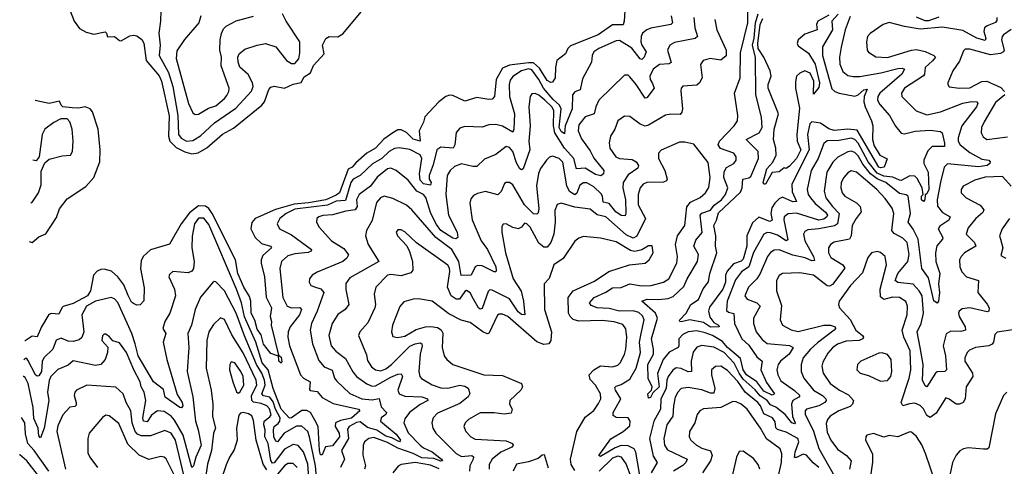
# Model space of a CAD drawing. Extents: x 1954683 to 2060285, y 904798 to 1016299.
# Tile 37 of 256: x 1956333 to 1962066, y 944763 to 947363. Entities that reach past the tile are written whole.
import ezdxf

# ---------------------------------------------------------------- set-up
doc = ezdxf.new("R2010")
doc.units = 0

msp = doc.modelspace()

# ---------------------------------------------------------------- linework, layer by layer
at = {"layer": '0CON10XD'}
for points in [[(1959856.5, 947415), (1959853.4, 947355), (1959846.3, 947333.7), (1959785, 947333.8), (1959701.8, 947275), (1959539.5, 947210.5), (1959525.2, 947195), (1959511.5, 947165), (1959460.9, 947125), (1959452, 947085), (1959451.1, 947025), (1959435, 947000), (1959425, 946997.5), (1959405, 947008.5), (1959359.9, 947079.9), (1959325, 947111.7), (1959295, 947112.7), (1959185, 947097.5), (1959145, 947081.2), (1959106.8, 947015), (1959098.2, 946915), (1959085, 946900), (1959065, 946897.5), (1958995, 946910.8), (1958925, 946889.2), (1958855, 946921.8), (1958835, 946924.5), (1958814.1, 946915.9), (1958772.9, 946885), (1958692.6, 946797.4), (1958685, 946766.7), (1958658.6, 946715), (1958663.9, 946656.1), (1958625, 946667.6), (1958585.7, 946705.7), (1958555, 946721.6), (1958535, 946721.1), (1958506, 946704), (1958453.1, 946666.9), (1958404.3, 946615.7), (1958355, 946585.2), (1958290, 946530), (1958269.6, 946505), (1958245, 946492), (1958195, 946355.9), (1958175, 946341.2), (1958115.7, 946314.3), (1958015, 946295.9), (1957931.3, 946288.7), (1957822.4, 946257.6), (1957705, 946205.6), (1957685, 946182.2), (1957679.5, 946145), (1957705.2, 946095.2), (1957740.4, 946060.4), (1957793.8, 946045), (1957798.5, 946035), (1957749.2, 945990.8), (1957738.8, 945965), (1957738.4, 945945), (1957759.5, 945865), (1957768.2, 945748.2), (1957799, 945685), (1957790.9, 945635), (1957799.6, 945605), (1957797.9, 945585), (1957840, 945410), (1957855, 945397.5), (1957859.7, 945370.3), (1957855, 945362.5), (1957841.9, 945375), (1957840, 945410), (1957835, 945406.7), (1957795, 945419.2), (1957753.5, 945473.5), (1957739.1, 945529.1), (1957715, 945561.3), (1957703.1, 945613.1), (1957681, 945655), (1957678.3, 945725), (1957671.7, 945751.7), (1957638.7, 945805), (1957602.8, 945885), (1957589.5, 945965), (1957454.6, 946234.6), (1957435, 946262.9), (1957415, 946277.1), (1957375, 946279.2), (1957321.6, 946238.4), (1957272.9, 946175), (1957205, 946056.9), (1957095, 946023.6), (1957052.5, 945985), (1957041.1, 945958.9), (1957036.2, 945915), (1957057.6, 945802.4), (1957056, 945726), (1957035, 945703.3), (1957015, 945701.2), (1956995, 945710), (1956985, 945718), (1956965, 945756.9), (1956939.6, 945819.6), (1956905.3, 945865.3), (1956868, 945898), (1956825, 945909.8), (1956805, 945909), (1956785, 945898.5), (1956762.2, 945875), (1956745.3, 945785), (1956728.1, 945755), (1956645, 945711), (1956587.3, 945692.7), (1956577.8, 945685), (1956561.2, 945648.8), (1956517.7, 945652.3), (1956502.7, 945647.3), (1956460.2, 945575), (1956435, 945515.8), (1956405, 945521.1), (1956365, 945493.9), (1956362.6, 945493.3)], [(1956627.5, 947415), (1956650.5, 947355), (1956682.1, 947312.1), (1956719.8, 947289.8), (1956765, 947278.8), (1956831.5, 947291.5), (1956839.6, 947285), (1956845, 947262.9), (1956884.4, 947264.4), (1956915, 947242.5), (1956925, 947240.8), (1956975, 947269.4), (1956995, 947272.5), (1957015, 947270), (1957045, 947248), (1957056.6, 947226.6), (1957069.4, 947125), (1957145, 947035.8), (1957159.2, 947005), (1957203.4, 946803.4), (1957200.5, 946685), (1957206.7, 946656.7), (1957245, 946619), (1957295, 946592.8), (1957335, 946581.7), (1957373, 946587), (1957423.4, 946616.6), (1957515, 946695.8), (1957577.9, 946732.1), (1957742.9, 946865), (1957757.8, 946885), (1957783.3, 946956.7), (1957795, 946970), (1957815.7, 946975.7), (1957875, 946964.6), (1957925, 946988.6), (1957972.3, 946997.7), (1957990.1, 947029.9), (1958026.5, 947053.5), (1958044.1, 947095.9), (1958105.3, 947165), (1958095.7, 947214.3), (1958115.7, 947254.3), (1958135, 947264.3), (1958185, 947264.1), (1958215, 947281.1), (1958351.8, 947445)], [(1957155, 947417.5), (1957154, 947355), (1957144.3, 947285), (1957152, 947215), (1957144.5, 947155), (1957199.9, 947055), (1957225.7, 946975), (1957254.6, 946805), (1957258.4, 946695), (1957272.9, 946672.9), (1957305, 946655.7), (1957341.1, 946658.9), (1957385, 946687.3), (1957466.6, 946763.4), (1957591.5, 946848.5), (1957683.3, 946946.7), (1957692.7, 946975), (1957688.3, 946995), (1957663.8, 947043.8), (1957615, 947087.5), (1957604.6, 947115), (1957603.6, 947145), (1957611.5, 947165), (1957645, 947192.1), (1957715.9, 947214.1), (1957765, 947225.4), (1957824.7, 947204.7), (1957886.8, 947125), (1957915, 947107.1), (1957935, 947107.7), (1957958.1, 947135), (1957965, 947170), (1957964.6, 947235), (1957884.1, 947355), (1957863.4, 947396.6)], [(1961168.3, 947381.7), (1961139, 947305), (1961116.4, 947203.6), (1961105.3, 947145), (1961107.2, 947105), (1961125, 947060.5), (1961155, 947037.3), (1961185, 947031.4), (1961225, 947033.1), (1961346.9, 947053.1), (1961445, 947079.5), (1961470.9, 947080.9), (1961484, 947075), (1961468.7, 947045), (1961341.8, 946935), (1961330, 946915), (1961328.2, 946895), (1961340.1, 946870.1), (1961397.1, 946805), (1961432.2, 946742.2), (1961465, 946701.4), (1961485, 946698.5), (1961546.6, 946713.4), (1961635, 946720.4), (1961695, 946712.9), (1961703.6, 946703.6), (1961718.4, 946645), (1961717.1, 946625), (1961645, 946625.5), (1961621, 946599), (1961597.1, 946545), (1961597.9, 946525), (1961623.2, 946475), (1961625.6, 946374.4), (1961615, 946350), (1961605.8, 946344.2), (1961602.5, 946315), (1961595, 946304), (1961583.8, 946315), (1961584.5, 946335), (1961593.9, 946346.1), (1961588.2, 946385), (1961558.7, 946438.7), (1961545, 946452.4), (1961515, 946454.2), (1961465, 946427.7), (1961455, 946427.9), (1961416.4, 946446.4), (1961365, 946452.2), (1961325, 946469.9), (1961273.4, 946535), (1961215, 946644.1), (1961195, 946666.4), (1961175, 946672.5), (1961105, 946658.9), (1961035, 946657.8), (1961015, 946642.9), (1960981.4, 946555), (1960942.2, 946485), (1960918.9, 946375), (1960924.6, 946345.4), (1960936.9, 946325), (1960963.6, 946293.6), (1961025, 946242.7), (1961035.5, 946225), (1961033.3, 946215), (1961015, 946201.3), (1960985, 946195.8), (1960855, 946235.9), (1960806.6, 946233.4), (1960785, 946215.5), (1960782.2, 946197.8), (1960805, 946082), (1960795, 946076.2), (1960745, 946108.1), (1960705, 946122.7), (1960685, 946123.7), (1960665, 946113.8), (1960605, 946007.1), (1960578.3, 945925), (1960535, 945894.7), (1960501.6, 945848.4), (1960451.4, 945725), (1960449.1, 945669.1), (1960459.8, 945659.8), (1960491.8, 945651.8), (1960495.2, 945595), (1960538.1, 945505), (1960578, 945468), (1960625, 945399.4), (1960656.9, 945375), (1960649, 945325), (1960681.3, 945251.3), (1960727.6, 945185), (1960715, 945176), (1960665, 945200.6), (1960625, 945253.9), (1960564.8, 945294.8), (1960544.8, 945325), (1960529.6, 945389.6), (1960453.8, 945453.8), (1960425, 945488.8), (1960367.2, 945525), (1960325, 945540.1), (1960275, 945550.9), (1960225, 945546.5), (1960195, 945530.6), (1960170.6, 945505), (1960171.4, 945465), (1960166.1, 945455), (1960115, 945428.1), (1960080.2, 945385), (1960046.1, 945303.9), (1960056.7, 945225), (1960020.3, 945189.8), (1960005, 945162.7), (1959995, 945158.9), (1959989.6, 945185), (1960011.4, 945205), (1960016.5, 945225), (1959993, 945273), (1959989.4, 945355), (1960022.8, 945415), (1960024.1, 945445), (1960011, 945505), (1960046.1, 945625), (1960035.3, 945655), (1959955.7, 945725), (1959985.8, 945735.8), (1960055, 945733), (1960109.5, 945740.5), (1960138.2, 945751.8), (1960199.9, 945810.1), (1960219.1, 945855), (1960279.7, 945955), (1960285.3, 945995), (1960257.8, 946045), (1960270.3, 946079.7), (1960306.2, 946123.8), (1960295.3, 946225), (1960305, 946237.4), (1960355, 946253.8), (1960376.4, 946283.6), (1960418.4, 946315), (1960442.9, 946345), (1960455.8, 946385), (1960433, 946445), (1960435, 946478.1), (1960448.5, 946501.5), (1960490.5, 946525), (1960505.4, 946545), (1960503.8, 946565), (1960491.1, 946585), (1960413.6, 946613.6), (1960399.2, 946635), (1960407.8, 946655), (1960492.1, 946745), (1960512.1, 946775), (1960513.9, 946805), (1960495, 946936.2), (1960528.4, 947025), (1960529.1, 947170.9), (1960572.5, 947345), (1960573.1, 947435)], [(1961097.9, 947395), (1961062, 947355), (1961066.1, 947305), (1961007.8, 947205), (1961008, 947155), (1961061.4, 946961.4), (1961078.8, 946945), (1961104.5, 946935), (1961195, 946918), (1961215, 946926.1), (1961247.8, 946955), (1961268.1, 946958.1), (1961249.7, 946915), (1961248.5, 946885), (1961255.8, 946855.8), (1961293.4, 946773.4), (1961300.8, 946745), (1961298.6, 946665), (1961308, 946628), (1961341.9, 946575), (1961383.8, 946553.8), (1961366.2, 946503.8), (1961345, 946499.7), (1961334.9, 946505), (1961209.5, 946719.5), (1961155, 946726.2), (1961075, 946718), (1961045, 946728.1), (1960995, 946761.2), (1960945, 946769.3), (1960933.7, 946756.3), (1960920.5, 946695), (1960929.9, 946605), (1960828.3, 946405), (1960831.1, 946361.1), (1960855.4, 946304.6), (1960835, 946302), (1960775, 946328.9), (1960755, 946320.3), (1960728.8, 946295), (1960712.3, 946267.7), (1960707.2, 946235), (1960713.4, 946196.6), (1960701.1, 946188.9), (1960635.8, 946214.2), (1960599.7, 946180.3), (1960565.9, 946105), (1960567.6, 946045), (1960545, 945967.8), (1960533, 945957), (1960488.7, 945941.3), (1960451.8, 945898.2), (1960442.1, 945875), (1960443.3, 945835), (1960426.8, 945793.2), (1960349.9, 945690.1), (1960342.7, 945665), (1960350.5, 945630.5), (1960375, 945600), (1960401.4, 945585), (1960405.4, 945574.6), (1960355, 945573.3), (1960315, 945600), (1960235, 945615.7), (1960184.6, 945604.6), (1960176.2, 945606.2), (1960174.4, 945614.4), (1960213.9, 945655), (1960241.3, 945705), (1960285.4, 945734.6), (1960313.1, 945796.9), (1960342.7, 945837.3), (1960351.9, 945885), (1960392.6, 946005), (1960384.7, 946044.7), (1960386.6, 946105), (1960374.8, 946165), (1960390.7, 946195), (1960402.1, 946237.9), (1960530.2, 946359.8), (1960540.4, 946385), (1960542.7, 946435), (1960577.7, 946442.3), (1960589.5, 946450.5), (1960635.2, 946555), (1960633.4, 946595), (1960562.9, 946665), (1960638.2, 946705), (1960656.7, 946735), (1960652, 946795), (1960619.4, 946925), (1960616.2, 947143.8), (1960599.2, 947215), (1960608.8, 947255), (1960617.2, 947345), (1960632.8, 947397.2)], [(1957388, 947385), (1957376, 947345), (1957293.1, 947246.9), (1957249.1, 947180.9), (1957243.6, 947136.4), (1957316.7, 946875), (1957341.7, 946821.7), (1957355, 946811.4), (1957375, 946812.2), (1957433, 946847), (1957475, 946861.8), (1957526.5, 946903.5), (1957539.2, 946920.8), (1957550.9, 946945), (1957552.7, 946965), (1957506.3, 947095), (1957507.6, 947145), (1957498.9, 947185), (1957499.8, 947245), (1957507.9, 947282.1), (1957520.4, 947309.6), (1957535.5, 947324.5), (1957594, 947356), (1957695, 947384.4)], [(1960126.9, 947385), (1960134.4, 947345), (1960123.3, 947335), (1960007.1, 947312.9), (1959985, 947304.5), (1959960, 947285), (1959950.8, 947265), (1959950, 947235), (1959955.3, 947215), (1959980.4, 947175), (1959968.9, 947145), (1959955, 947130.8), (1959945, 947134.6), (1959897.4, 947197.4), (1959825, 947241.6), (1959805, 947239.2), (1959704.5, 947195.5), (1959676.5, 947175), (1959666.5, 947155), (1959661.5, 947115), (1959610.9, 947019.1), (1959595.5, 946955), (1959565, 946942.7), (1959551.6, 946925), (1959549.4, 946845), (1959508.4, 946745), (1959505, 946697.8), (1959485, 946711.5), (1959474.1, 946735), (1959486.6, 946845), (1959475.4, 946865), (1959439.2, 946899.2), (1959382.2, 946965), (1959356, 947015), (1959315, 947070.3), (1959295, 947076.4), (1959255.4, 947065), (1959205, 947031.8), (1959189.6, 947010.4), (1959182.7, 946985), (1959185.2, 946915), (1959213.1, 946815), (1959210.6, 946725), (1959205, 946708.9), (1959145, 946742.6), (1959105, 946752.3), (1959065, 946750.8), (1959025, 946737.3), (1958925, 946740.9), (1958895, 946731.1), (1958874.6, 946705.4), (1958866.9, 946635), (1958856.7, 946615), (1958785, 946621.1), (1958762.6, 946605), (1958741.4, 946518.6), (1958717.3, 946455), (1958717.6, 946435), (1958728.5, 946415), (1958725, 946400), (1958685, 946406.5), (1958665, 946428.1), (1958661.2, 946465), (1958675.2, 946555), (1958665, 946575.6), (1958605, 946606.9), (1958543.4, 946616.6), (1958515, 946613.5), (1958485, 946595.2), (1958440.8, 946555), (1958386.9, 946523.1), (1958316.1, 946455), (1958275, 946434.7), (1958262.1, 946415), (1958229.7, 946310.3), (1958175, 946305.6), (1958126.1, 946283.9), (1957935, 946259.7), (1957884.2, 946235), (1957847.9, 946205), (1957832.9, 946175), (1957845.6, 946145), (1957915, 946111.2), (1958033.1, 946025), (1958030, 946015), (1958013.4, 946006.6), (1957935, 946000), (1957895, 945988.7), (1957858.5, 945955), (1957848.7, 945915), (1957864.5, 945745)], [(1960257.7, 947375), (1960263.7, 947315), (1960280, 947265), (1960266.2, 947253.8), (1960145, 947230), (1960117.9, 947215), (1960104.7, 947185), (1960125.9, 947114.1), (1960113.9, 947106.1), (1960058.6, 947101.4), (1960021.2, 947075), (1960002, 947035), (1960004.7, 947015), (1960017.5, 946992.5), (1960027.3, 946965), (1959985, 946908.1), (1959975, 946905.6), (1959923, 946985), (1959885, 947030.6), (1959875, 947040), (1959855, 947040), (1959705.5, 946895), (1959686.7, 946855), (1959677.5, 946815), (1959625, 946797.5), (1959589.1, 946750.9), (1959584.7, 946715), (1959605, 946668.9), (1959655, 946599.2), (1959675, 946557.3), (1959733.3, 946485), (1959733.1, 946465), (1959717, 946453), (1959685, 946461.9), (1959625, 946497.9), (1959575, 946495.6), (1959559.2, 946555), (1959504.4, 946614.4), (1959448.8, 946705), (1959441.6, 946745), (1959442.4, 946835), (1959431, 946855), (1959389.7, 946895), (1959355, 946924.5), (1959335, 946933.1), (1959315, 946931.2), (1959304.4, 946915), (1959297.1, 946855), (1959305.3, 946745), (1959297.3, 946655), (1959304, 946605), (1959265, 946494.2), (1959255, 946488.6), (1959245, 946494.4), (1959225, 946530), (1959205, 946595.3), (1959185, 946618), (1959165, 946625.4), (1959105, 946577.3), (1959039.2, 946550.8), (1958995, 946508.8), (1958971.9, 946508.1), (1958905, 946524.1), (1958865, 946508.2), (1958839.5, 946485), (1958822.9, 946455), (1958814.2, 946345), (1958830.5, 946225), (1958879.7, 946125), (1958884.5, 946095), (1958873.2, 946086.8), (1958855, 946090.8), (1958785, 946136.4), (1958760.5, 946170.5), (1958727.5, 946235), (1958697.3, 946327.3), (1958685.2, 946345), (1958645.1, 946365.1), (1958595, 946429.6), (1958524.2, 946484.2), (1958495, 946498.7), (1958475, 946494.2), (1958415, 946445.3), (1958375.7, 946394.3), (1958308.9, 946345), (1958294.3, 946315), (1958298.3, 946275), (1958286.7, 946255), (1958231.5, 946248.5), (1958155, 946226.2), (1958097.8, 946222.2), (1958074.6, 946215.4), (1958064.2, 946205), (1958061.4, 946185), (1958076.9, 946155), (1958148.1, 946075), (1958221, 946031), (1958246.7, 945993.3), (1958238.5, 945975), (1958213.9, 945956.1), (1958065, 945893.6), (1958035.7, 945875), (1958021.1, 945855), (1958018.6, 945835), (1958029.2, 945815), (1958054.8, 945804.8), (1958086, 945796), (1958103.4, 945775), (1958064.7, 945665), (1958032.1, 945595), (1958023.6, 945555), (1958038.6, 945475), (1958075, 945377.8), (1958105, 945341.2), (1958151.8, 945321.8), (1958166.6, 945276.6), (1958179, 945259), (1958255, 945186.2), (1958325, 945154.8), (1958385, 945149.7), (1958427.1, 945157.1), (1958438.1, 945108.1), (1958468.2, 945075), (1958464.5, 945065), (1958437.3, 945045), (1958434.1, 945025), (1958525, 944950.4), (1958549.8, 944915), (1958545, 944904.5), (1958499, 944929), (1958465, 944938.2), (1958412.7, 944972.7), (1958358.9, 944988.9), (1958315, 945020.9), (1958295, 945017), (1958252.4, 944995), (1958241.7, 944978.3), (1958248.3, 944925), (1958207.2, 944855), (1958223.7, 944805), (1958201.9, 944755)], [(1960381.2, 947365), (1960391.8, 947305), (1960447.1, 947185), (1960447.2, 947152.8), (1960415, 947128.2), (1960353.8, 947136.2), (1960312.5, 947125), (1960297.6, 947102.4), (1960305.7, 947025), (1960290.6, 946995), (1960275, 946982.5), (1960193.7, 946976.3)], [(1962021.6, 947375), (1962022, 947358), (1962013.9, 947346.1), (1961965, 947327), (1961951.2, 947315), (1961947.2, 947295), (1961958.1, 947255), (1961955, 947242.5), (1961905, 947255.2), (1961825, 947300.9), (1961705, 947320.2), (1961575, 947308.4), (1961485, 947323.5), (1961395, 947347.6), (1961360.6, 947335), (1961285, 947282.7), (1961268.5, 947265), (1961262.5, 947235), (1961268.1, 947185), (1961274.5, 947174.5), (1961317.2, 947147.2), (1961385, 947142.6), (1961525, 947185.6), (1961555, 947189.3), (1961605, 947177.5), (1961655.7, 947155), (1961665.6, 947145), (1961647.2, 947122.8), (1961604.2, 947085), (1961601.2, 947045), (1961594.4, 947035.6), (1961484.6, 946965), (1961466.9, 946935), (1961469.5, 946915), (1961552.7, 946832.7), (1961615, 946809.3), (1961695, 946826.9), (1961825, 946876.8), (1961875, 946886.7), (1961905.8, 946885), (1961911.8, 946875), (1961904.7, 946855), (1961818.4, 946745), (1961798, 946675), (1961797.5, 946655), (1961808.5, 946635), (1961865, 946590), (1961935, 946551.9), (1961975, 946545.7), (1961984, 946535), (1961980.8, 946525), (1961965.7, 946514.3), (1961915, 946506.3), (1961735, 946523.3), (1961716.2, 946505), (1961695, 946418), (1961675.2, 946315), (1961676.4, 946276.4), (1961705, 946239.7), (1961751.4, 946215), (1961742.2, 946195), (1961690, 946160), (1961680.4, 946145), (1961707.8, 946095), (1961705.6, 946085), (1961673.4, 946046.6), (1961664.7, 946005), (1961667.2, 945955), (1961690.6, 945885), (1961683.2, 945825), (1961687.8, 945775), (1961682.5, 945725), (1961675, 945712), (1961655, 945725.6), (1961625, 945860), (1961584.6, 945915), (1961564.8, 946085), (1961535, 946144.1), (1961505.3, 946185), (1961518.8, 946235), (1961505.2, 946335.2), (1961495, 946342.9), (1961455, 946351.5), (1961375, 946414.2), (1961325, 946435.5), (1961285.8, 946465.8), (1961241.8, 946521.8), (1961215, 946570.5), (1961195, 946590.7), (1961175, 946596.9), (1961155, 946593.5), (1961096.9, 946563.1), (1961067.1, 946532.9), (1961033.3, 946475), (1961017.6, 946365), (1961027.5, 946325), (1961065, 946274.8), (1961104.2, 946235), (1961095.5, 946174.5), (1961077.7, 946162.3), (1960985, 946144.5), (1960920.9, 946139.1), (1960905, 946130.6), (1960896.4, 946115), (1960904.2, 946075), (1960955.7, 945985), (1960960, 945960), (1960945, 945959.2), (1960906, 945976), (1960835, 945991.1), (1960755, 946022.1), (1960725, 946020.7), (1960705, 946008.5), (1960687.2, 945985), (1960644.8, 945885.2), (1960625, 945854.6)], [(1961045, 947389.5), (1960979.3, 947355), (1960972.7, 947335), (1960976.4, 947303.6), (1960905, 947278.9), (1960865.9, 947245), (1960860.3, 947225), (1960865, 947210), (1960925, 947167.5), (1960965.4, 947105), (1960990.2, 946995), (1960985, 946967.5), (1960955, 946930), (1960957.4, 947005), (1960935, 947051.8), (1960905, 947065.8), (1960875, 947052.4), (1960856.7, 947033.3), (1960849.3, 947000.7), (1960850, 946965), (1960872.8, 946847.2), (1960857.4, 946695), (1960860.3, 946655), (1960880.3, 946605), (1960855, 946554.4), (1960815, 946510), (1960795, 946497.5), (1960785, 946500), (1960755, 946476.9), (1960715, 946474), (1960675, 946406), (1960665, 946406), (1960661.2, 946415), (1960683, 946495), (1960717.3, 946532.7), (1960738, 946575), (1960735.9, 946615.9), (1960722.8, 946665), (1960726.4, 946725), (1960750.9, 946815), (1960690.3, 946965), (1960690.8, 946985), (1960708.9, 947035), (1960702.3, 947065), (1960665.7, 947145), (1960632.7, 947195), (1960630.4, 947225), (1960644.5, 947335), (1960660.2, 947369.8)], [(1961685, 947378.5), (1961625, 947356.2), (1961605, 947356.4), (1961555, 947377.4)], [(1962105, 947306.3), (1962061.2, 947275), (1962052.3, 947265), (1962048.8, 947245), (1962064.7, 947185), (1962060.4, 947175), (1962044.2, 947165.8), (1961985, 947157.7), (1961865, 947191.8), (1961838.7, 947191.3), (1961828.3, 947181.7), (1961805, 947121.4), (1961766.9, 947065), (1961737.1, 946995), (1961736, 946985), (1961745, 946972), (1961804.2, 946964.2), (1961865, 946966.9), (1961935, 947002.4), (1961963.9, 947006.1), (1962045, 946968.2), (1962066.5, 946945)], [(1960193.7, 946976.3), (1960184.4, 946965), (1960182.1, 946947.9), (1960192.8, 946845), (1960189.2, 946825), (1960178.8, 946811.2), (1960125, 946812.5), (1960093.7, 946806.3), (1959995, 946748.9), (1959975, 946743.3), (1959945.2, 946755.2), (1959885, 946799.2), (1959855, 946800.8), (1959815, 946774), (1959798.1, 946725), (1959773.1, 946685), (1959764.6, 946645.4), (1959768.5, 946615), (1959803.8, 946565), (1959825, 946555.8), (1959899.2, 946549.2), (1959922.1, 946535), (1959936.4, 946515), (1959931.2, 946498.8), (1959875, 946459.7), (1959846.1, 946415), (1959845.2, 946384.8), (1959859.7, 946315), (1959862.9, 946237.1), (1959858.3, 946221.7), (1959835, 946222.7), (1959804.7, 946245), (1959765, 946293), (1959731, 946301), (1959726, 946335), (1959718.2, 946348.2), (1959675, 946389.5), (1959635, 946413.6), (1959615, 946412.9), (1959595, 946398.7), (1959576.2, 946353.8), (1959565, 946344.2), (1959535, 946363.3), (1959519.7, 946395), (1959495, 946532.9), (1959475, 946554.5), (1959435, 946569.4), (1959417.4, 946562.6), (1959399.4, 946545), (1959365, 946495.8), (1959352.9, 946467.1), (1959342.5, 946395), (1959356.2, 946263.8), (1959352.3, 946237.7), (1959345, 946230), (1959325, 946232.8), (1959271.6, 946285), (1959205, 946400.9), (1959185, 946414.5), (1959165, 946415.6), (1959155, 946408.6), (1959137.3, 946362.7), (1959117.3, 946342.7), (1959045, 946363.6), (1958998.2, 946351.8), (1958975, 946338.6), (1958960.5, 946319.5), (1958954.6, 946295), (1958966.9, 946196.9), (1959020.7, 946075), (1959057.8, 946025), (1959105, 945924), (1959108.2, 945901.8), (1959105.5, 945894.5), (1959095.5, 945894.5), (1959025, 945930.2), (1958997.8, 945932.2), (1958985, 945924.4), (1958962, 945875), (1958903.6, 945873.6), (1958890.8, 945955), (1958849, 946025), (1958755.5, 946095.5), (1958615.9, 946255.9), (1958585, 946283.2), (1958505, 946322.1), (1958455, 946335.4), (1958433.5, 946325), (1958411.5, 946298.5), (1958385.2, 946194.8), (1958351.8, 946135), (1958346.4, 946105), (1958361.8, 946055), (1958424, 945955), (1958255, 945859.5), (1958232.7, 945827.3), (1958231.7, 945791.7), (1958250.5, 945705), (1958227.8, 945675), (1958185, 945645.6), (1958151.6, 945595), (1958133.2, 945525), (1958146.4, 945465), (1958173.1, 945433.1), (1958230.7, 945390.7), (1958272.5, 945312.5), (1958294.7, 945285), (1958355, 945242.5), (1958385, 945229.8), (1958405, 945230.5), (1958495, 945281.6), (1958535, 945298.7), (1958555, 945300.6), (1958561.5, 945285), (1958535.3, 945205.3), (1958542.5, 945185), (1958575, 945171.2), (1958675, 945166.5), (1958707.1, 945155), (1958708.6, 945145), (1958665, 945123.4), (1958602.8, 945075), (1958575, 945040), (1958569.6, 945015), (1958595, 944956.9), (1958664.4, 944885), (1958685, 944869.4), (1958735, 944847.8), (1958788.9, 944805), (1958795.3, 944794.7), (1958785, 944793), (1958745, 944808.4), (1958675, 944812.2), (1958625, 944837), (1958535, 944867.7), (1958475, 944901.2), (1958395, 944929.8), (1958365.3, 944924.7), (1958341.1, 944905), (1958332.7, 944885), (1958332, 944828), (1958346.7, 944765), (1958341.3, 944745)], [(1956388.1, 946072.4), (1956405, 946066.5), (1956445, 946098.2), (1956485, 946116.2), (1956548.3, 946211.7), (1956565, 946262.5), (1956609.1, 946320.9), (1956718.3, 946391.7), (1956764.1, 946445), (1956800, 946535), (1956802.4, 946605), (1956790.7, 946725), (1956756.8, 946826.8), (1956744.4, 946844.4), (1956715, 946855.8), (1956675, 946847.1), (1956639.7, 946849.7), (1956585, 946856.2), (1956574.4, 946865), (1956565, 946888.8), (1956505, 946874.5), (1956424.3, 946892.1)], [(1962068.8, 946925), (1962015, 946880.4), (1961947.5, 946767.5), (1961932.6, 946735), (1961931.8, 946705), (1961941.9, 946681.9), (1961964.2, 946665), (1962085, 946680.8)], [(1956398, 946295.8), (1956407.3, 946302.7), (1956441.9, 946355), (1956457.5, 946402.5), (1956458.9, 946481.1), (1956479.7, 946530.3), (1956505, 946550.8), (1956579.7, 946570.3), (1956630, 946575), (1956641.2, 946595), (1956644.4, 946655), (1956638.6, 946725), (1956625, 946767.5), (1956608.8, 946785), (1956572.9, 946785), (1956531.9, 946765), (1956480.5, 946725), (1956464.4, 946695), (1956445.8, 946564.2), (1956428.6, 946541.4), (1956409, 946544.9)], [(1959950.7, 944665), (1959920.7, 944845), (1959910.3, 944865), (1959875, 944881.1), (1959835, 944884), (1959799.7, 944870.3), (1959715, 944819.6), (1959705.6, 944825), (1959775, 944923.3), (1959846, 944965), (1959885, 944998), (1959887.3, 945025), (1959875, 945045.5), (1959806.2, 945046.2), (1959788, 945058), (1959788.9, 945075), (1959832.2, 945155), (1959801.9, 945205), (1959799.1, 945220.9), (1959805, 945229.1), (1959835, 945239.4), (1959885, 945270.6), (1959921.6, 945335), (1959948, 945425), (1959941.3, 945485), (1959952, 945535), (1959968.7, 945615), (1959959.4, 945639.4), (1959938.4, 945658.4), (1959905, 945668.4), (1959825, 945666), (1959765, 945681.3), (1959696.1, 945686.1), (1959659.8, 945699.8), (1959650, 945715), (1959677.1, 945745), (1959745, 945776.2), (1959785, 945802.6), (1959835, 945804.2), (1959885, 945825.7), (1959953.7, 945813.7), (1960010, 945815), (1960082.5, 945835), (1960113.1, 945855), (1960159.5, 945945), (1960163.6, 945985), (1960151, 946055), (1960164, 946105), (1960206.7, 946165), (1960216.8, 946273.2), (1960239.4, 946300.6), (1960295, 946327.2), (1960325.4, 946355), (1960344.8, 946385.2), (1960353.4, 946443.4), (1960341.7, 946531.7), (1960258.9, 946638.9), (1960205, 946650.4), (1960175, 946650.4), (1960067.2, 946602.8), (1960052.9, 946585), (1960053.3, 946555), (1960089.2, 946485), (1960103.6, 946435), (1960099.4, 946425), (1960082.2, 946417.8), (1959985, 946414.7), (1959963.5, 946405), (1959946.1, 946385), (1959933.7, 946345), (1959934.7, 946285), (1959976.8, 946205), (1959926.4, 946103.6), (1959905, 946090.2), (1959865, 946110.5), (1959745, 946215.2), (1959695, 946226.9), (1959655, 946260), (1959565, 946271.9), (1959485, 946294.4), (1959462.8, 946287.2), (1959448, 946252), (1959450.8, 946185), (1959443.4, 946115), (1959425, 946066.5), (1959405, 946039.1), (1959385, 946039.1), (1959355, 946062.7), (1959305, 946155.3), (1959285, 946175.4), (1959272.2, 946177.8), (1959254, 946155), (1959235, 946145.6), (1959205, 946152.3), (1959165, 946174.5), (1959147.9, 946172.1), (1959140.5, 946159.5), (1959139.5, 946125), (1959161.3, 946005), (1959206.2, 945855), (1959253.2, 945783.2), (1959267, 945725), (1959275, 945644.2), (1959255, 945646.2), (1959235, 945662.9), (1959185, 945737.2), (1959085, 945788.8), (1959070.6, 945789.4), (1959059.8, 945780.2), (1959025, 945682.2), (1959015, 945678.5), (1959005, 945684.6), (1958975.7, 945735), (1958955, 945772.1), (1958935, 945785.4), (1958925, 945781.1), (1958894.2, 945735.8), (1958875, 945735.2), (1958846.2, 945755), (1958823.8, 945805), (1958837.4, 945897.4), (1958835, 945916.9), (1958825, 945933.1), (1958643.8, 946063.8), (1958575, 946127.1), (1958555, 946139.2), (1958535, 946138.8), (1958526, 946125), (1958532.5, 946105), (1958586.4, 946046.4), (1958603, 946013), (1958620.4, 945955), (1958621.8, 945905), (1958611.4, 945888.6), (1958555, 945870.8), (1958495, 945878.9), (1958475, 945876.2), (1958406.2, 945805), (1958396.8, 945765), (1958404, 945705), (1958400.7, 945685), (1958361.1, 945598.9), (1958314.3, 945545), (1958305.7, 945525), (1958351.7, 945411.7), (1958358.9, 945378.9), (1958381.5, 945341.5), (1958405, 945323.6), (1958435, 945318.6), (1958465, 945329.6), (1958498.6, 945355), (1958605, 945462.9), (1958635, 945476.1), (1958665, 945480.8), (1958675.3, 945475.3), (1958677.3, 945465), (1958665.2, 945415), (1958656.6, 945315), (1958663.6, 945285), (1958673.3, 945273.3), (1958735, 945237.3), (1958785, 945220), (1958825, 945218), (1958895, 945234.2), (1958925, 945229.2), (1958945, 945217.8), (1958953.7, 945186.3), (1958943.8, 945166.2), (1958895, 945128), (1958765, 945072.1), (1958739.6, 945045), (1958732.3, 945015), (1958738.8, 944985), (1958756.2, 944956.2), (1958875, 944836.7), (1958905, 944819.2), (1958965, 944825.2), (1958975, 944818.6), (1958974, 944805), (1958953.8, 944765), (1958952.6, 944735)], [(1962105, 946392.9), (1962055, 946450), (1961954.7, 946445.3), (1961895, 946427.8), (1961826.8, 946393.2), (1961813.8, 946375), (1961813.8, 946355), (1961844.2, 946325), (1961925, 946283.6), (1961946.5, 946255), (1961940.2, 946239.8), (1961899.6, 946205), (1961855, 946150.6), (1961843.8, 946115), (1961892.1, 946065), (1961899.1, 946045), (1961833.1, 946005), (1961814.4, 945985), (1961805.5, 945965), (1961807.3, 945925), (1961818.2, 945895), (1961845, 945866.5), (1961915, 945843.8), (1961910.8, 945775), (1961966.7, 945706.7), (1961976.8, 945685), (1961976.2, 945665), (1961965, 945662.5), (1961864.8, 945685.2), (1961821.3, 945678.7), (1961803.1, 945666.9), (1961798.5, 945655), (1961802.2, 945635), (1961837.1, 945575), (1961840, 945555), (1961812.5, 945547.5), (1961755, 945548.6), (1961726.7, 945533.3), (1961709.1, 945465), (1961722.7, 945405), (1961728.5, 945325), (1961718.8, 945315), (1961675, 945311.9), (1961665, 945305.9), (1961615, 945226.2), (1961605, 945231.2), (1961590, 945265), (1961592.5, 945355), (1961574.9, 945454.9), (1961558.6, 945545), (1961581.7, 945595), (1961595.9, 945655), (1961588.2, 945755), (1961570.7, 945785), (1961535, 945823.2), (1961445, 945833), (1961430.3, 945845), (1961445.6, 945885), (1961504.8, 945955), (1961512, 945995), (1961500.9, 946065), (1961475, 946090.9), (1961425, 946117.6), (1961411.7, 946135), (1961422.8, 946235), (1961413.3, 946265), (1961372.6, 946322.6), (1961323.2, 946375), (1961205, 946475.8), (1961175, 946482.3), (1961155, 946471.8), (1961130.8, 946445), (1961116.7, 946415), (1961113.4, 946385), (1961121.1, 946355), (1961137.3, 946335), (1961205, 946297.4), (1961227.4, 946275), (1961232.5, 946245), (1961204.2, 946205.8), (1961179.8, 946165), (1961174.4, 946105), (1961165.1, 946084.9), (1961075, 946068.5), (1961054.4, 946055), (1961042.1, 946035), (1961041.8, 946005), (1961055, 945978.5), (1961125.5, 945935), (1961136.6, 945916.6), (1961065, 945821.1), (1961047.8, 945812.2), (1961035, 945813.2), (1960955.5, 945875), (1960875, 945890), (1960775, 945885.6), (1960755, 945872.9), (1960739.1, 945845), (1960739.1, 945785), (1960768.4, 945698.4), (1960760, 945615), (1960775, 945584.4), (1960825, 945557.8), (1960865, 945547.7), (1961015, 945583.8), (1961054.7, 945584.7), (1961081.9, 945575), (1961083.3, 945565), (1961075.5, 945555), (1960978.6, 945481.4), (1960937.1, 945445), (1960894.7, 945395), (1960882.2, 945355), (1960882.7, 945315), (1960899.3, 945275), (1960955, 945205.3), (1961006.9, 945175), (1961026.7, 945155), (1961028.9, 945145), (1961021.5, 945135), (1960985.1, 945114.9), (1960914.4, 945095.6), (1960906.2, 945085), (1960905.8, 945065), (1960953.6, 944973.6), (1960985.5, 944865.5), (1961076.5, 944705)], [(1957864.5, 945745), (1957890, 945695), (1957915.9, 945685.9), (1957965, 945688), (1957974.1, 945675), (1957963.3, 945645), (1957908.2, 945575), (1957896.8, 945545), (1957894.6, 945515.4), (1957903.4, 945465), (1957968.1, 945295), (1957985, 945276.2), (1958025.4, 945255), (1958020.1, 945210.1), (1958025, 945204.7), (1958065, 945199.1), (1958095, 945163.7), (1958159.1, 945129.1), (1958305.7, 945095), (1958312.9, 945085), (1958265, 945043.6), (1958200.4, 945029.6), (1958172.9, 945015), (1958170.6, 944995), (1958192.4, 944955), (1958195, 944933.3), (1958155, 944881.6), (1958114.3, 944875.7), (1958095, 944830), (1958085, 944828.8), (1958078.4, 944855), (1958070.4, 944995), (1958052.2, 945032.2), (1958025.9, 945075), (1958005, 945088.5), (1957975, 945087.3), (1957915, 945044.2), (1957905, 945043.6), (1957856.4, 945095), (1957808.7, 945215), (1957779.5, 945325), (1957744.3, 945365), (1957708.3, 945485), (1957642.8, 945632.8), (1957625.3, 945715.3), (1957596.4, 945795), (1957435, 946170), (1957405, 946207.7), (1957375, 946206.5), (1957351.1, 946175), (1957336.7, 946103.3), (1957334.7, 946035.3), (1957348.9, 945955), (1957344.7, 945915.3), (1957335, 945898.9), (1957315, 945890), (1957225, 945896.4), (1957205, 945880), (1957201.4, 945865), (1957235.4, 945795), (1957240, 945755), (1957207.9, 945655), (1957177.7, 945605), (1957167.6, 945565), (1957183.4, 945535), (1957168.9, 945485), (1957190.2, 945385), (1957251, 945181), (1957278.5, 945135), (1957283.1, 945115), (1957275, 945102.5), (1957265, 945105.7), (1957180.9, 945165), (1957170.3, 945210.3), (1957111.9, 945255), (1957022.2, 945405), (1957004.8, 945475.2), (1956985.8, 945535.8), (1956905, 945715.6), (1956885, 945737.9), (1956865, 945745.4), (1956775, 945724.3), (1956722.2, 945695), (1956694.6, 945645), (1956706.6, 945545), (1956695, 945513.1), (1956680.5, 945499.5), (1956645, 945488.8), (1956615, 945491.6), (1956575, 945509.6), (1956545, 945496.7), (1956526.1, 945445), (1956473.1, 945395), (1956465, 945372.5), (1956459.5, 945315), (1956445, 945289.8), (1956435, 945287.5), (1956425, 945296), (1956381.4, 945381.4), (1956375, 945390.4), (1956365, 945391.1), (1956357.7, 945383.4)], [(1962096.7, 946205), (1962053.5, 946145), (1962037.5, 946105), (1962043.9, 946086.1), (1962057.5, 946035), (1962045, 945990), (1962075.5, 945975.5)], [(1959565, 944738.6), (1959543.9, 944773.9), (1959540.6, 944805), (1959577.7, 944965), (1959625, 945048.2), (1959675, 945086.9), (1959702.2, 945127.8), (1959716, 945155), (1959714.7, 945185), (1959686.2, 945235), (1959655, 945267.5), (1959648.2, 945295), (1959676.1, 945325), (1959715, 945347), (1959785, 945341.8), (1959815, 945352.3), (1959829.6, 945365), (1959855, 945414.2), (1959861.6, 945445), (1959867.6, 945515), (1959863.1, 945563.1), (1959845, 945587.9), (1959793.8, 945603.8), (1959725, 945612.3), (1959588.5, 945608.5), (1959555, 945618.2), (1959537.2, 945635), (1959528.9, 945655), (1959526.2, 945745), (1959555.2, 945784.8), (1959679.5, 945840.5), (1959763, 945897), (1959884, 945936), (1959975, 945945.6), (1959998.1, 945965), (1960020.8, 946005), (1960016.4, 946046.4), (1959995, 946047.1), (1959956.3, 946023.7), (1959915, 946013.6), (1959890.1, 946020.1), (1959805, 946070.5), (1959715, 946090.3), (1959615, 946101.1), (1959588.1, 946091.9), (1959565.8, 946074.2), (1959496.6, 945973.4), (1959443.5, 945935), (1959415, 945856.7), (1959386.2, 945825), (1959388.7, 945675), (1959430, 945545), (1959426.2, 945495), (1959414.7, 945475.3), (1959385, 945472.5), (1959345, 945487.9), (1959175, 945634.6), (1959145, 945648.9), (1959125, 945649.4), (1959115, 945642.9), (1959065, 945535.4), (1959055, 945533.6), (1959029.2, 945545), (1958955, 945599.5), (1958903.1, 945613.1), (1958830.8, 945650.8), (1958735, 945723.5), (1958655, 945737.1), (1958623.7, 945736.3), (1958570.2, 945719.8), (1958546, 945694), (1958503.3, 945585), (1958498.5, 945545), (1958505, 945518.8), (1958533.3, 945513.3), (1958575, 945520.6), (1958640.6, 945559.4), (1958695, 945575.2), (1958727.6, 945577.6), (1958765, 945570), (1958787.4, 945557.4), (1958797.1, 945537.1), (1958793.6, 945455), (1958805, 945406.2), (1958819.4, 945385), (1958855, 945355.5), (1959035.3, 945294.7), (1959145, 945291.7), (1959255, 945245.6), (1959260, 945225), (1959251.5, 945205), (1959186, 945145), (1959185.4, 945125), (1959199.7, 945095), (1959195, 945072.9), (1959154, 945066), (1959095, 945074.8), (1959015, 945073.3), (1958945.3, 945034.7), (1958926.9, 945015), (1958920, 944995), (1958930, 944965), (1958960.6, 944935), (1958985, 944921.2), (1959165, 944910.2), (1959203.1, 944895), (1959206.9, 944885), (1959197.8, 944875), (1959135.3, 944845), (1959083.2, 944805), (1959065.9, 944774.1), (1959066.6, 944745)], [(1962115, 945558), (1962025, 945544.3), (1962010.3, 945529.7), (1962003.6, 945486.4), (1961995, 945473.3), (1961975, 945463.9), (1961898, 945455), (1961862.1, 945437.9), (1961848.9, 945425), (1961836.4, 945395), (1961835.5, 945375), (1961880.4, 945305), (1961881.9, 945285), (1961844, 945226), (1961838.5, 945155), (1961825.4, 945134.6), (1961805, 945123.5), (1961785, 945124.6), (1961745, 945153.5), (1961725, 945160.8), (1961668.5, 945071.5), (1961635, 945046.9), (1961615, 945058.3), (1961595, 945097.6), (1961575, 945116.4), (1961545, 945130), (1961513.4, 945126.6), (1961475, 945113.9), (1961464.8, 945134.8), (1961512.2, 945275), (1961521.7, 945325), (1961517.1, 945435), (1961480, 945515), (1961471.4, 945555), (1961500, 945645), (1961502.7, 945695), (1961491.5, 945721.5), (1961455, 945746.4), (1961415, 945747.5), (1961365, 945733.4), (1961345, 945748.5), (1961342, 945795), (1961380.5, 945935), (1961372.5, 945985), (1961345, 946007.5), (1961325, 946014.2), (1961292, 946005), (1961272, 945978), (1961240.4, 945889.6), (1961170, 945815), (1961104.4, 945725), (1961100.6, 945705), (1961106.9, 945685), (1961168, 945618), (1961184.8, 945585), (1961201.1, 945555), (1961239.6, 945525), (1961245.4, 945515), (1961241.8, 945505), (1961220, 945495), (1961145, 945491), (1961095, 945473.3), (1961065, 945452.3), (1961038.5, 945421.5), (1961010.1, 945369.9), (1961003.4, 945345), (1961011.8, 945305), (1961052.7, 945245), (1961105.6, 945205), (1961158.7, 945178.7), (1961186.9, 945145), (1961182.3, 945125), (1961168.8, 945111.2), (1961102.5, 945085), (1961052.1, 945055), (1961035.4, 945035), (1961028.1, 945011.9), (1961035, 944960.8), (1961055.9, 944915), (1961095, 944861.8), (1961146, 944825), (1961173.4, 944795), (1961164.6, 944745)], [(1960625, 945854.6), (1960576.1, 945805), (1960555.4, 945755), (1960569.4, 945735), (1960624.3, 945715), (1960644.4, 945695), (1960606.2, 945625), (1960605.4, 945594.6), (1960621.1, 945545), (1960655, 945500), (1960685, 945477.5), (1960815.2, 945465.2), (1960836.5, 945455), (1960813.4, 945415), (1960762.5, 945375), (1960749.4, 945355), (1960741.8, 945325), (1960746.9, 945295), (1960765, 945260), (1960844.9, 945204.9), (1960874.6, 945175), (1960868.5, 945165), (1960835.3, 945145), (1960826.8, 945125), (1960832.8, 945052.8), (1960847.3, 945015), (1960845, 945010.6), (1960828.9, 945015), (1960790.2, 945065), (1960735, 945106.9), (1960705, 945119.6), (1960685, 945145.1), (1960645, 945172.8), (1960615, 945207.4), (1960545, 945269.2), (1960522, 945305), (1960492.9, 945362.9), (1960435, 945425.9), (1960375, 945456), (1960305, 945466.3), (1960275, 945456.2), (1960255, 945427.1), (1960241.7, 945375), (1960245, 945314.5), (1960225, 945313.1), (1960185, 945332.7), (1960155, 945335.3), (1960135, 945322.5), (1960107.8, 945285), (1960100, 945265), (1960097.4, 945215), (1960066, 945155), (1960064.6, 945095), (1960025.4, 945025), (1960000.2, 944925), (1960022, 944822), (1960044.6, 944785), (1960009.3, 944725)], [(1958066.1, 944655), (1958056.1, 944765), (1958021.2, 944935), (1958010.2, 944965), (1957976.6, 944996.6), (1957945, 944997.3), (1957872.8, 944955), (1957835, 944905.4), (1957825, 944908.8), (1957812, 944935), (1957810.4, 944975), (1957815.7, 944995), (1957837.4, 945012.6), (1957847.2, 945025), (1957850.7, 945045), (1957822, 945095), (1957808.9, 945138.9), (1957789, 945165), (1957752.9, 945172.9), (1957743.9, 945183.9), (1957763.4, 945235), (1957759, 945265), (1957743.5, 945305), (1957712.9, 945355), (1957641.9, 945521.9), (1957593, 945655), (1957525, 945784.6), (1957475, 945837.1), (1957465, 945839.2), (1957455, 945830.8), (1957385, 945747.5), (1957355, 945676), (1957332.8, 945585), (1957312.9, 945535), (1957318, 945455), (1957308.4, 945315), (1957342.1, 945167.9), (1957356.6, 945025), (1957372.7, 944975), (1957389.4, 944885), (1957358.4, 944815), (1957345, 944766.2), (1957335, 944756.2), (1957285, 944944.7), (1957235, 945031.4), (1957215, 945054.3), (1957175, 945082.3), (1957135, 945086.2), (1957100.2, 945059.8), (1957075, 945022.3), (1957053.5, 945025), (1957051.2, 945045), (1957067.1, 945145), (1957058.7, 945195), (1957039.8, 945225), (1957034.7, 945255), (1956997.3, 945325), (1956955, 945424.4), (1956915, 945482), (1956875, 945492.5), (1956856.7, 945516.7), (1956835, 945531.8), (1956825, 945532.3), (1956815, 945523.1), (1956811.9, 945495), (1956846.2, 945456.2), (1956844.6, 945425), (1956831.8, 945385), (1956805.3, 945354.7), (1956775, 945349.2), (1956645, 945376), (1956615, 945352.1), (1956555, 945325.5), (1956515, 945285.4), (1956505, 945262), (1956494.8, 945195.2), (1956502.2, 945145), (1956476.4, 944985), (1956455, 944929.2), (1956445, 944940), (1956441.6, 944985), (1956415, 945040.8), (1956412.3, 945105), (1956382.8, 945245), (1956365, 945279.6), (1956355, 945286.5), (1956353.4, 945285.8)], [(1958017.3, 944695), (1958011.4, 944775), (1957985, 944846.8), (1957955, 944884.1), (1957925, 944889.1), (1957875, 944861.7), (1957815, 944782.9), (1957805, 944780.6), (1957796.2, 944796.2), (1957779.8, 944895), (1957761.1, 944935), (1957762, 944975), (1957754.4, 945005), (1957757.6, 945025), (1957790.1, 945049.9), (1957796.8, 945063.2), (1957786.8, 945096.8), (1957771.2, 945115), (1957738.6, 945128.6), (1957695.3, 945135.3), (1957685.5, 945145.5), (1957682.4, 945175), (1957714.3, 945235), (1957710.8, 945265), (1957635, 945424.2), (1957567.8, 945527.8), (1957525, 945616.9), (1957502.4, 945627.6), (1957460.9, 945589.1), (1957435.3, 945545), (1957422.4, 945495), (1957418.4, 945335), (1957448.1, 945205), (1957457.6, 945125), (1957456.7, 945053.3), (1957472.4, 944985), (1957462.3, 944955), (1957450.5, 944855), (1957427.5, 944775), (1957415.2, 944695)], [(1961345, 945259.2), (1961385, 945262), (1961404.5, 945285.5), (1961411.5, 945315), (1961406.7, 945385), (1961385, 945414.2), (1961355, 945424.2), (1961335, 945422), (1961231.2, 945375), (1961210.8, 945355), (1961207.5, 945325), (1961226.2, 945305), (1961275, 945291.1), (1961345, 945259.2)], [(1957605, 945188.8), (1957615, 945193.8), (1957638.8, 945235), (1957633.9, 945285), (1957620.7, 945315), (1957585.5, 945365), (1957565, 945370), (1957556, 945355), (1957554.5, 945325), (1957573.6, 945255), (1957595, 945196.7), (1957605, 945188.8)], [(1960985.5, 944755.5), (1960952.6, 944782.6), (1960915, 944827.6), (1960895, 944833.2), (1960855, 944813.2), (1960845, 944814.2), (1960847.7, 944845), (1960869.2, 944905), (1960864.5, 944924.5), (1960795, 944961.3), (1960745, 944976.5), (1960736, 944986), (1960731.7, 945021.7), (1960716.9, 945045), (1960665, 945068), (1960646.4, 945115), (1960631.4, 945135), (1960556.2, 945195), (1960515, 945255.5), (1960455, 945320.2), (1960415, 945345.3), (1960385, 945344.5), (1960361.5, 945325), (1960360.9, 945295), (1960380, 945215), (1960375, 945189.1), (1960355, 945189), (1960305, 945208.1), (1960225, 945222.2), (1960185, 945215.4), (1960165.4, 945195), (1960150.3, 945165), (1960138.9, 945115), (1960136.8, 945055), (1960100.7, 945005), (1960082.9, 944925), (1960087.8, 944885), (1960105, 944857.7), (1960218.5, 944805), (1960212.2, 944785), (1960195, 944766.7), (1960140, 944735)], [(1957302.6, 944655), (1957240, 944915), (1957215, 944955.8), (1957178.1, 944971.9), (1957095, 944939.7), (1957040.6, 944940.6), (1957020, 944950), (1957005.4, 944965.4), (1956987.2, 945015), (1956980.5, 945085), (1956952.6, 945135), (1956935, 945184.3), (1956893.4, 945223.4), (1956724.2, 945235.8), (1956664.4, 945205), (1956654.5, 945195), (1956651.1, 945175), (1956662.9, 945135), (1956661.3, 945118.7), (1956655, 945111.8), (1956625, 945106.4), (1956585, 945063.3), (1956555, 944999.2), (1956549.2, 944965), (1956599.6, 944745)], [(1962080, 945195), (1962060.8, 945175), (1962015, 945067.5), (1961975, 944870), (1961965, 944862.9), (1961945, 944861.9), (1961855, 944870.8), (1961827.5, 944865), (1961807, 944853), (1961785, 944826.7), (1961764.3, 944785), (1961740, 944675)], [(1960728.1, 944605), (1960768.8, 944785), (1960770.5, 944835), (1960760.8, 944865), (1960682, 944922), (1960645.3, 944985), (1960567.7, 945095), (1960533.1, 945125), (1960505, 945138.2), (1960485, 945140), (1960415.2, 945104.8), (1960315, 945097.7), (1960293.5, 945086.5), (1960277.8, 945065), (1960263.8, 945015), (1960233.8, 944965), (1960230.9, 944935), (1960240.5, 944915), (1960274.5, 944885), (1960305, 944867.8), (1960355, 944853.3), (1960365.7, 944825), (1960355.7, 944794.3), (1960308.8, 944725)], [(1956503.5, 944733.5), (1956418.1, 944855), (1956381.2, 944895), (1956367.5, 944952.5), (1956363.8, 945015), (1956342.9, 945047)], [(1957236.1, 944705), (1957186.2, 944806.2), (1957175, 944816.5), (1957155, 944819.6), (1957085, 944802.5), (1957028.1, 944828.1), (1956962.4, 944892.4), (1956910.9, 945010.9), (1956855, 945056), (1956835, 945060), (1956815, 945046.2), (1956738.5, 944955), (1956730.9, 944925), (1956730.2, 944840.2), (1956741.8, 944815), (1956787.1, 944755)], [(1957771.2, 944741.2), (1957751.4, 944775), (1957711, 944915), (1957695, 945030), (1957685, 945055.6), (1957665, 945067.9), (1957635, 945075.6), (1957618.9, 945071.1), (1957610, 945060), (1957596.4, 944985), (1957600, 944915), (1957581.8, 944858.2), (1957554.1, 944815.9), (1957535, 944771.2), (1957501.9, 944675)], [(1961665, 944666.7), (1961607.5, 944837.5), (1961585, 944886.9), (1961555, 944936.7), (1961525, 944962), (1961515, 944963.8), (1961445, 944934.3), (1961395, 944941.4), (1961365, 944932.5), (1961305, 944954.2), (1961265.9, 944944.1), (1961258.8, 944935), (1961258, 944915), (1961298.2, 944835), (1961297.4, 944787.4), (1961286.8, 944705)], [(1956485, 944653.3), (1956375, 944794.2), (1956335, 944828.6), (1956333.3, 944830.9)], [(1959412.6, 944752.6), (1959388.6, 944828.6), (1959375, 944828), (1959351.3, 944808.7), (1959295, 944788.1), (1959225, 944774.2), (1959205.5, 944735)], [(1959886.5, 944715), (1959865, 944777.5), (1959837.9, 944815), (1959815, 944821.4), (1959785, 944809.6), (1959707.5, 944735)], [(1960642.5, 944745), (1960632.8, 944772.8), (1960605, 944807.5), (1960545, 944851.2), (1960521.7, 944848.3), (1960506.9, 944815), (1960483.5, 944715)], [(1957949.6, 944755), (1957925, 944779.6), (1957895, 944778.6), (1957875, 944765.3), (1957835, 944717.2)], [(1958775, 944747.8), (1958725, 944768.4), (1958635.3, 944784.7), (1958555, 944772.5), (1958537.3, 944762.7), (1958505, 944724.6)]]:
    msp.add_lwpolyline(points, dxfattribs=at)

doc.saveas('drawing.dxf')
